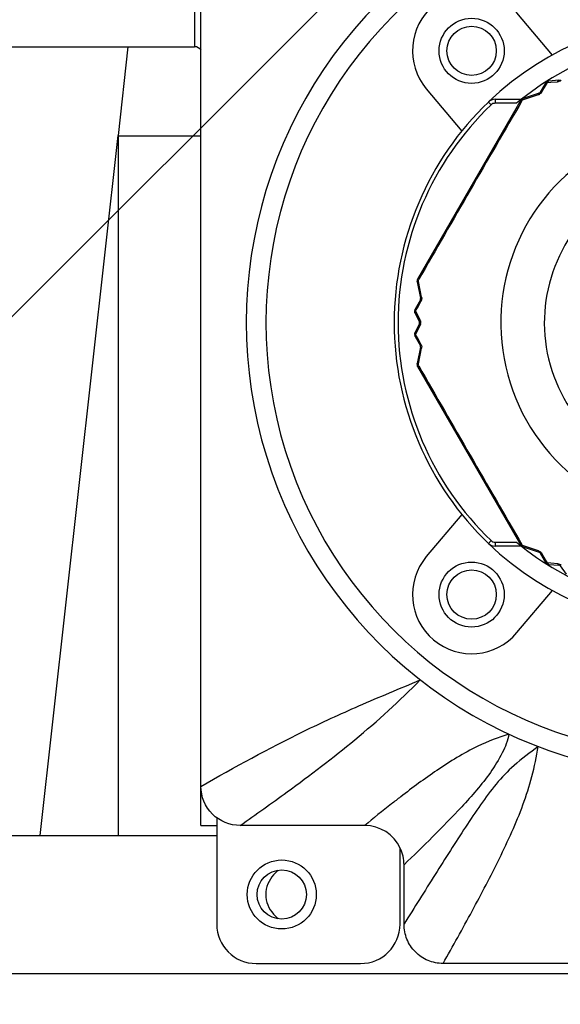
# Model space of a CAD drawing. Header units: millimetres. Extents: x 36 to 7524, y 76 to 5310.
# Tile 5 of 29: x 2148 to 2175, y 1648 to 1698. Entities that reach past the tile are written whole.
import ezdxf

# ---------------------------------------------------------------- set-up
doc = ezdxf.new("R2010")
doc.units = ezdxf.units.MM
for name, color, linetype in [('CABLE_PBL153', 7, 'Continuous'), ('COVER_J_ABL150', 7, 'Continuous'), ('COVER_J_PBL151', 7, 'Continuous'), ('FLANGE_B_PBL149', 7, 'Continuous'), ('new_view_15_VBL148', 7, 'Continuous'), ('PLATE_J_PBL152', 7, 'Continuous')]:
    doc.layers.add(name, color=color, linetype=linetype)

# ---------------------------------------------------------------- blocks, each defined once
blk = doc.blocks.new('FLANGE_B_PBL149', base_point=(688.76, 744.995))
at = {"layer": 'FLANGE_B_PBL149', "color": 2}
for p, q in [((663.143, 786.495), (663.143, 749.995)), ((659.76, 749.995), (659.26, 745.496))]:
    blk.add_line(p, q, dxfattribs=at)
at = {"layer": 'FLANGE_B_PBL149', "color": 7}
for p, q in [((630.76, 749.995), (663.143, 749.995)), ((655.31, 709.995), (659.26, 745.496)), ((659.26, 745.496), (659.26, 709.995)), ((659.26, 745.474), (663.46, 745.474)), ((615.26, 709.995), (664.26, 709.995)), ((614.26, 702.995), (763.26, 702.995))]:
    blk.add_line(p, q, dxfattribs=at)
blk.add_circle((667.56, 706.995), 1.25, dxfattribs=at)
for points in [[(663.467, 749.826), (663.386, 749.917), (663.265, 749.995), (663.143, 749.995)], [(667.38, 708.215), (667.297, 708.149), (667.219, 708.075), (667.148, 707.995)], [(667.14, 706.002), (667.213, 705.92), (667.294, 705.843), (667.38, 705.774)]]:
    blk.add_open_spline(points, degree=3, dxfattribs=at)
blk.add_open_spline([(667.148, 707.995), (666.909, 707.728), (666.583, 707.001), (666.904, 706.271), (667.14, 706.002)], degree=3, knots=[0, 0, 0, 0, 0.499921, 1, 1, 1, 1], dxfattribs=at)
blk = doc.blocks.new('COVER_J_PBL151', base_point=(688.76, 744.495))
at = {"layer": 'COVER_J_PBL151', "color": 7}
for p, q in [((663.46, 712.473), (663.46, 771.498)), ((681.283, 749.572), (679.488, 751.712)), ((674.891, 747.855), (676.687, 745.716)), ((676.687, 726.274), (674.891, 724.134)), ((679.488, 720.278), (681.283, 722.417)), ((671.766, 710.495), (665.452, 710.495)), ((673.76, 705.489), (673.76, 708.502)), ((701.782, 703.495), (675.738, 703.495))]:
    blk.add_line(p, q, dxfattribs=at)
at = {"layer": 'COVER_J_PBL151', "color": 2}
blk.add_line((673.593, 711.951), (673.588, 711.947), dxfattribs=at)
blk.add_line((673.593, 711.951), (673.588, 711.947), dxfattribs=at)
at = {"layer": 'COVER_J_PBL151', "color": 7}
for centre in [(677.19, 749.784), (677.19, 722.206)]:
    blk.add_circle(centre, 1.65, dxfattribs=at)
for centre, radius, start, end in [((688.76, 735.995), 23, 133.0296, 46.9704), ((677.19, 749.784), 3, 40, 220), ((688.76, 735.995), 15.5, 46.2398, 133.7201), ((688.76, 735.995), 15.5, 226.2343, 313.7201), ((677.19, 722.206), 3, 140, 320), ((671.768, 708.502), 1.992, 25.0013, 90.0521)]:
    blk.add_arc(centre, radius, start, end, dxfattribs=at)
at = {"layer": 'COVER_J_PBL151', "color": 2}
blk.add_arc((688.76, 735.995), 22, 133.0296, 46.9703, dxfattribs=at)
at = {"layer": 'COVER_J_PBL151', "color": 7}
for points, knots in [([(663.46, 712.473), (665.17, 713.457), (667.804, 714.9), (671.557, 716.62), (673.549, 717.44), (674.586, 717.881)], [0, 0, 0, 0, 0.478034, 0.726898, 1, 1, 1, 1]), ([(665.452, 710.495), (664.945, 710.495), (663.886, 710.909), (663.46, 711.967), (663.46, 712.473)], [0, 0, 0, 0, 0.500174, 1, 1, 1, 1]), ([(675.738, 703.495), (675.607, 703.495), (675.349, 703.52), (674.971, 703.635), (674.629, 703.819), (674.224, 704.154), (673.862, 704.707), (673.76, 705.227), (673.76, 705.489)], [0, 0, 0, 0, 0.125007, 0.250006, 0.375005, 0.500004, 0.750001, 1, 1, 1, 1])]:
    blk.add_open_spline(points, degree=3, knots=knots, dxfattribs=at)
at = {"layer": 'COVER_J_PBL151', "color": 2}
for points, knots in [([(665.452, 710.495), (666.25, 711.056), (668.221, 712.463), (671.351, 714.827), (673.538, 716.811), (674.586, 717.881)], [0, 0, 0, 0, 0.248738, 0.617965, 1, 1, 1, 1]), ([(679.081, 715.131), (678.54, 714.964), (677.262, 714.462), (675.446, 713.341), (674.194, 712.413), (673.593, 711.951)], [0, 0, 0, 0, 0.266287, 0.643101, 1, 1, 1, 1]), ([(679.081, 715.131), (679.026, 714.798), (678.744, 714.116), (677.961, 712.859), (676.732, 711.462), (675.238, 709.934), (674.247, 708.97), (673.76, 708.502)], [0, 0, 0, 0, 0.11756, 0.253149, 0.517248, 0.764195, 1, 1, 1, 1]), ([(680.564, 714.504), (680.149, 714.189), (679.378, 713.621), (678.407, 712.612), (677.627, 711.537), (676.868, 710.405), (676.104, 709.22), (675.065, 707.578), (674.284, 706.329), (673.76, 705.489)], [0, 0, 0, 0, 0.137526, 0.252068, 0.367282, 0.487385, 0.611618, 0.738986, 1, 1, 1, 1]), ([(675.738, 703.495), (676.238, 704.377), (677.22, 706.137), (678.389, 708.362), (679.24, 710.165), (679.812, 711.543), (680.282, 712.987), (680.481, 713.99), (680.564, 714.504)], [0, 0, 0, 0, 0.251694, 0.500474, 0.623736, 0.746622, 0.870612, 1, 1, 1, 1]), ([(673.588, 711.947), (673.432, 711.827), (672.819, 711.35), (672.214, 710.863), (671.766, 710.495)], [0, 0, 0, 0, 0.253291, 1, 1, 1, 1])]:
    blk.add_open_spline(points, degree=3, knots=knots, dxfattribs=at)
at = {"layer": 'COVER_J_PBL151', "color": 7}
blk.add_open_spline([(673.76, 708.502), (673.76, 708.79), (673.695, 709.084), (673.573, 709.344)], degree=3, dxfattribs=at)
blk = doc.blocks.new('PLATE_J_PBL152', base_point=(688.76, 744.495))
at = {"layer": 'PLATE_J_PBL152', "color": 7}
for p, q in [((663.46, 710.495), (663.46, 712.473)), ((663.46, 710.495), (664.26, 710.495)), ((664.26, 710.495), (664.26, 705.495)), ((673.56, 705.495), (673.56, 709.338)), ((666.26, 703.495), (671.56, 703.495))]:
    blk.add_line(p, q, dxfattribs=at)
at = {"layer": 'PLATE_J_PBL152', "color": 2}
blk.add_line((664.26, 710.907), (664.26, 710.495), dxfattribs=at)
at = {"layer": 'PLATE_J_PBL152', "color": 7}
for centre, radius in [((677.19, 749.784), 1.25), ((677.19, 722.206), 1.25), ((667.56, 706.995), 1.75)]:
    blk.add_circle(centre, radius, dxfattribs=at)
for centre, start, end in [((666.26, 705.495), 180, 270), ((671.56, 705.495), 270, 360)]:
    blk.add_arc(centre, 2, start, end, dxfattribs=at)
blk = doc.blocks.new('CABLE_PBL153', base_point=(688.76, 735.495))
at = {"layer": 'CABLE_PBL153', "color": 7}
for p, q in [((680.943, 748.152), (680.665, 747.681)), ((681.612, 748.289), (681.1, 748.249)), ((680.61, 747.637), (679.797, 747.368)), ((679.686, 747.278), (674.451, 738.211)), ((678.384, 747.327), (679.714, 747.327)), ((674.428, 738.07), (674.603, 737.232)), ((674.592, 737.162), (674.323, 736.685)), ((674.317, 736.501), (674.539, 736.038)), ((674.539, 735.952), (674.317, 735.489)), ((674.323, 735.304), (674.592, 734.828)), ((674.603, 734.758), (674.428, 733.919)), ((674.451, 733.778), (679.686, 724.711)), ((679.714, 724.662), (678.384, 724.662)), ((679.797, 724.621), (680.61, 724.353)), ((680.665, 724.309), (680.943, 723.838)), ((681.1, 723.74), (681.612, 723.701)), ((681.687, 723.658), (681.977, 723.234))]:
    blk.add_line(p, q, dxfattribs=at)
at = {"layer": 'CABLE_PBL153', "color": 2}
for p, q in [((680.943, 748.017), (681.037, 748.174)), ((681.037, 748.174), (681.208, 748.188)), ((681.208, 748.188), (681.552, 748.216)), ((680.754, 747.7), (680.943, 748.017)), ((678.038, 747.188), (678.177, 747.044)), ((678.384, 747.327), (678.384, 747.127)), ((679.469, 747.127), (678.384, 747.127)), ((679.737, 747.328), (679.733, 747.333)), ((679.741, 747.248), (679.768, 747.294)), ((679.768, 747.294), (679.816, 747.31)), ((679.816, 747.31), (680.588, 747.567)), ((674.479, 738.133), (674.505, 738.179)), ((674.489, 738.083), (674.479, 738.133)), ((674.652, 737.286), (674.489, 738.083)), ((674.351, 736.593), (674.44, 736.753)), ((674.44, 736.753), (674.62, 737.075)), ((674.424, 736.438), (674.351, 736.593)), ((674.572, 736.126), (674.424, 736.438)), ((674.424, 735.552), (674.572, 735.864)), ((674.351, 735.396), (674.424, 735.552)), ((674.44, 735.236), (674.351, 735.396)), ((674.62, 734.915), (674.44, 735.236)), ((674.489, 733.907), (674.652, 734.704)), ((674.479, 733.857), (674.489, 733.907)), ((674.505, 733.811), (674.479, 733.857)), ((678.038, 724.801), (678.177, 724.946)), ((678.384, 724.862), (679.469, 724.862)), ((678.384, 724.862), (678.384, 724.662)), ((679.737, 724.661), (679.733, 724.657)), ((679.768, 724.696), (679.741, 724.742)), ((679.816, 724.68), (679.768, 724.696)), ((680.588, 724.423), (679.816, 724.68)), ((680.943, 723.973), (680.754, 724.289)), ((681.037, 723.815), (680.943, 723.973)), ((681.208, 723.801), (681.037, 723.815)), ((681.553, 723.774), (681.208, 723.801))]:
    blk.add_line(p, q, dxfattribs=at)
at = {"layer": 'CABLE_PBL153', "color": 7}
for centre, radius, start, end in [((688.76, 735.995), 14.5, 90.079, 129.8465), ((681.116, 748.05), 0.2, 94.3915, 149.4213), ((681.604, 748.388), 0.1, 274.3915, 325.6085), ((680.579, 747.732), 0.1, 288.2393, 329.5221), ((688.76, 735.995), 15.5, 133.7659, 226.2341), ((678.384, 746.827), 0.5, 90, 133.7659), ((679.859, 747.178), 0.2, 108.1987, 150), ((674.624, 738.111), 0.2, 150, 191.8038), ((674.505, 737.211), 0.1, 330.476, 11.7604), ((674.498, 736.587), 0.2, 150.5787, 205.6081), ((674.449, 735.995), 0.1, 334.3915, 25.6092), ((674.498, 735.402), 0.2, 154.3915, 209.4217), ((674.505, 734.778), 0.1, 348.2393, 29.5236), ((674.624, 733.878), 0.2, 168.2393, 210), ((678.384, 725.162), 0.5, 226.2341, 270), ((688.76, 735.995), 14.5, 230.1535, 269.921), ((679.859, 724.811), 0.2, 210, 251.7612), ((680.579, 724.258), 0.1, 30.478, 71.7604), ((681.116, 723.94), 0.2, 210.5787, 265.6081), ((681.604, 723.601), 0.1, 34.3915, 85.6093)]:
    blk.add_arc(centre, radius, start, end, dxfattribs=at)
at = {"layer": 'CABLE_PBL153', "color": 2}
for centre, radius, start, end in [((1891.303, 41.706), 1402.024, 149.78603, 150.213969), ((678.384, 746.827), 0.3, 90, 133.7659), ((680.489, 747.859), 0.309, 288.6176, 297.856), ((680.487, 747.865), 0.315, 297.7972, 301.6066), ((688.76, 735.995), 15.3, 133.7659, 226.2341), ((688.76, 735.995), 10.093, 120.3519, 59.6481), ((688.76, 735.995), 7.885, 130.2986, 49.7013), ((674.616, 738.08), 0.192, 157.2016, 161.3395), ((674.351, 737.224), 0.308, 344.6699, 358.3604), ((674.304, 735.993), 0.298, 351.934, 0.3244), ((674.349, 734.765), 0.309, 348.6174, 357.8561), ((674.343, 734.765), 0.315, 357.7972, 1.6066), ((674.648, 733.725), 0.214, 145.872, 147.3551), ((674.672, 733.709), 0.243, 142.5793, 145.8345), ((1891.623, 1430.468), 1402.394, 209.786088, 210.213912), ((678.384, 725.162), 0.3, 226.2341, 270), ((679.882, 724.788), 0.192, 217.2026, 221.3405)]:
    blk.add_arc(centre, radius, start, end, dxfattribs=at)
for points, knots in [([(680.951, 748.161), (680.95, 748.16), (680.947, 748.157), (680.944, 748.153), (680.943, 748.152)], [0, 0, 0, 0, 0.509524, 1, 1, 1, 1]), ([(680.995, 748.176), (680.992, 748.176), (680.986, 748.176), (680.98, 748.174), (680.977, 748.174)], [0, 0, 0, 0, 0.51559, 1, 1, 1, 1]), ([(681, 748.202), (681.002, 748.204), (681.006, 748.208), (681.011, 748.212), (681.013, 748.213)], [0, 0, 0, 0, 0.491279, 1, 1, 1, 1]), ([(681.013, 748.213), (681.012, 748.215), (681.012, 748.217), (681.009, 748.219), (681.01, 748.22)], [0, 0, 0, 0, 0.752927, 1, 1, 1, 1]), ([(681.03, 748.22), (681.027, 748.219), (681.021, 748.217), (681.016, 748.215), (681.013, 748.213)], [0, 0, 0, 0, 0.491266, 1, 1, 1, 1]), ([(681.045, 748.225), (681.043, 748.224), (681.037, 748.223), (681.032, 748.221), (681.03, 748.22)], [0, 0, 0, 0, 0.498401, 1, 1, 1, 1]), ([(681.064, 748.228), (681.061, 748.228), (681.054, 748.227), (681.048, 748.225), (681.045, 748.225)], [0, 0, 0, 0, 0.545117, 1, 1, 1, 1]), ([(681.553, 748.216), (681.555, 748.226), (681.566, 748.255), (681.59, 748.287), (681.612, 748.289)], [0, 0, 0, 0, 0.325618, 1, 1, 1, 1]), ([(680.61, 747.637), (680.606, 747.635), (680.586, 747.618), (680.587, 747.588), (680.588, 747.567)], [0, 0, 0, 0, 0.163107, 1, 1, 1, 1]), ([(680.665, 747.681), (680.668, 747.686), (680.692, 747.708), (680.729, 747.705), (680.754, 747.7)], [0, 0, 0, 0, 0.187832, 1, 1, 1, 1]), ([(679.714, 747.294), (679.717, 747.294), (679.722, 747.295), (679.728, 747.295), (679.73, 747.295)], [0, 0, 0, 0, 0.479473, 1, 1, 1, 1]), ([(679.729, 747.317), (679.73, 747.319), (679.733, 747.322), (679.736, 747.325), (679.738, 747.326)], [0, 0, 0, 0, 0.50141, 1, 1, 1, 1]), ([(679.73, 747.295), (679.733, 747.295), (679.739, 747.296), (679.745, 747.295), (679.748, 747.295)], [0, 0, 0, 0, 0.48297, 1, 1, 1, 1]), ([(679.75, 747.335), (679.748, 747.334), (679.744, 747.331), (679.741, 747.328), (679.739, 747.327)], [0, 0, 0, 0, 0.503146, 1, 1, 1, 1]), ([(679.748, 747.295), (679.751, 747.295), (679.758, 747.295), (679.764, 747.294), (679.768, 747.294)], [0, 0, 0, 0, 0.485802, 1, 1, 1, 1]), ([(679.772, 747.33), (679.772, 747.333), (679.773, 747.338), (679.775, 747.342), (679.776, 747.345)], [0, 0, 0, 0, 0.519769, 1, 1, 1, 1]), ([(679.788, 747.364), (679.79, 747.365), (679.792, 747.367), (679.795, 747.368), (679.797, 747.368)], [0, 0, 0, 0, 0.513144, 1, 1, 1, 1]), ([(674.433, 738.142), (674.432, 738.142), (674.43, 738.142), (674.427, 738.143), (674.427, 738.143)], [0, 0, 0, 0, 0.743569, 1, 1, 1, 1]), ([(674.436, 738.113), (674.436, 738.111), (674.438, 738.107), (674.44, 738.103), (674.441, 738.101)], [0, 0, 0, 0, 0.483327, 1, 1, 1, 1]), ([(674.448, 738.203), (674.448, 738.204), (674.449, 738.207), (674.45, 738.21), (674.451, 738.211)], [0, 0, 0, 0, 0.515646, 1, 1, 1, 1]), ([(674.458, 738.164), (674.457, 738.167), (674.455, 738.172), (674.453, 738.177), (674.452, 738.179)], [0, 0, 0, 0, 0.520498, 1, 1, 1, 1]), ([(674.462, 738.122), (674.465, 738.124), (674.47, 738.128), (674.476, 738.131), (674.479, 738.133)], [0, 0, 0, 0, 0.488724, 1, 1, 1, 1]), ([(674.592, 737.162), (674.589, 737.157), (674.582, 737.125), (674.603, 737.095), (674.62, 737.075)], [0, 0, 0, 0, 0.187831, 1, 1, 1, 1]), ([(674.652, 737.286), (674.644, 737.282), (674.624, 737.27), (674.6, 737.247), (674.603, 737.232)], [0, 0, 0, 0, 0.354576, 1, 1, 1, 1]), ([(674.308, 736.611), (674.308, 736.609), (674.306, 736.603), (674.305, 736.597), (674.305, 736.594)], [0, 0, 0, 0, 0.491242, 1, 1, 1, 1]), ([(674.313, 736.627), (674.312, 736.625), (674.311, 736.619), (674.309, 736.614), (674.308, 736.611)], [0, 0, 0, 0, 0.498239, 1, 1, 1, 1]), ([(674.321, 736.645), (674.32, 736.642), (674.317, 736.636), (674.314, 736.63), (674.313, 736.627)], [0, 0, 0, 0, 0.544972, 1, 1, 1, 1]), ([(674.328, 736.628), (674.326, 736.631), (674.324, 736.637), (674.322, 736.642), (674.321, 736.645)], [0, 0, 0, 0, 0.515424, 1, 1, 1, 1]), ([(674.305, 736.594), (674.303, 736.594), (674.301, 736.593), (674.298, 736.594), (674.298, 736.594)], [0, 0, 0, 0, 0.755903, 1, 1, 1, 1]), ([(674.311, 736.561), (674.312, 736.558), (674.314, 736.552), (674.316, 736.546), (674.317, 736.543)], [0, 0, 0, 0, 0.455134, 1, 1, 1, 1]), ([(674.317, 736.543), (674.318, 736.545), (674.321, 736.551), (674.323, 736.556), (674.325, 736.559)], [0, 0, 0, 0, 0.485015, 1, 1, 1, 1]), ([(674.325, 736.559), (674.327, 736.562), (674.33, 736.568), (674.334, 736.573), (674.336, 736.576)], [0, 0, 0, 0, 0.487947, 1, 1, 1, 1]), ([(674.572, 736.126), (674.565, 736.118), (674.545, 736.095), (674.53, 736.058), (674.539, 736.038)], [0, 0, 0, 0, 0.32557, 1, 1, 1, 1]), ([(674.539, 735.952), (674.536, 735.946), (674.531, 735.913), (674.554, 735.883), (674.572, 735.864)], [0, 0, 0, 0, 0.190105, 1, 1, 1, 1]), ([(674.305, 735.395), (674.303, 735.395), (674.301, 735.396), (674.298, 735.395), (674.298, 735.396)], [0, 0, 0, 0, 0.755904, 1, 1, 1, 1]), ([(674.307, 735.413), (674.307, 735.41), (674.306, 735.404), (674.305, 735.398), (674.305, 735.395)], [0, 0, 0, 0, 0.491234, 1, 1, 1, 1]), ([(674.311, 735.429), (674.31, 735.426), (674.309, 735.421), (674.308, 735.415), (674.307, 735.413)], [0, 0, 0, 0, 0.498316, 1, 1, 1, 1]), ([(674.317, 735.447), (674.316, 735.444), (674.314, 735.438), (674.312, 735.431), (674.311, 735.429)], [0, 0, 0, 0, 0.545054, 1, 1, 1, 1]), ([(674.313, 735.362), (674.314, 735.359), (674.317, 735.354), (674.32, 735.348), (674.321, 735.345)], [0, 0, 0, 0, 0.455226, 1, 1, 1, 1]), ([(674.317, 735.447), (674.317, 735.449), (674.315, 735.454), (674.314, 735.46), (674.314, 735.462)], [0, 0, 0, 0, 0.516445, 1, 1, 1, 1]), ([(674.325, 735.43), (674.323, 735.433), (674.321, 735.438), (674.318, 735.444), (674.317, 735.447)], [0, 0, 0, 0, 0.514985, 1, 1, 1, 1]), ([(674.321, 735.345), (674.322, 735.347), (674.324, 735.353), (674.326, 735.358), (674.328, 735.361)], [0, 0, 0, 0, 0.484581, 1, 1, 1, 1]), ([(674.328, 735.361), (674.329, 735.364), (674.332, 735.37), (674.336, 735.375), (674.337, 735.378)], [0, 0, 0, 0, 0.487629, 1, 1, 1, 1]), ([(674.62, 734.915), (674.613, 734.907), (674.595, 734.883), (674.582, 734.846), (674.592, 734.827)], [0, 0, 0, 0, 0.328155, 1, 1, 1, 1]), ([(674.603, 734.758), (674.601, 734.749), (674.61, 734.734), (674.62, 734.726), (674.623, 734.723)], [0, 0, 0, 0, 0.668244, 1, 1, 1, 1]), ([(674.433, 733.848), (674.432, 733.847), (674.43, 733.848), (674.427, 733.846), (674.427, 733.847)], [0, 0, 0, 0, 0.743637, 1, 1, 1, 1]), ([(674.428, 733.91), (674.428, 733.911), (674.428, 733.915), (674.428, 733.918), (674.428, 733.919)], [0, 0, 0, 0, 0.513144, 1, 1, 1, 1]), ([(674.432, 733.9), (674.431, 733.902), (674.429, 733.905), (674.429, 733.908), (674.428, 733.91)], [0, 0, 0, 0, 0.521382, 1, 1, 1, 1]), ([(674.439, 733.889), (674.437, 733.891), (674.435, 733.894), (674.433, 733.898), (674.432, 733.9)], [0, 0, 0, 0, 0.522578, 1, 1, 1, 1]), ([(674.434, 733.862), (674.434, 733.859), (674.434, 733.855), (674.435, 733.851), (674.436, 733.849)], [0, 0, 0, 0, 0.50316, 1, 1, 1, 1]), ([(674.438, 733.835), (674.438, 733.837), (674.437, 733.841), (674.436, 733.845), (674.436, 733.847)], [0, 0, 0, 0, 0.501303, 1, 1, 1, 1]), ([(674.449, 733.879), (674.447, 733.88), (674.443, 733.884), (674.44, 733.888), (674.439, 733.889)], [0, 0, 0, 0, 0.519773, 1, 1, 1, 1]), ([(674.452, 733.811), (674.453, 733.813), (674.455, 733.818), (674.457, 733.823), (674.458, 733.825)], [0, 0, 0, 0, 0.47945, 1, 1, 1, 1]), ([(674.458, 733.825), (674.46, 733.828), (674.463, 733.833), (674.466, 733.838), (674.467, 733.841)], [0, 0, 0, 0, 0.482968, 1, 1, 1, 1]), ([(679.692, 724.705), (679.691, 724.706), (679.688, 724.707), (679.687, 724.71), (679.686, 724.711)], [0, 0, 0, 0, 0.515603, 1, 1, 1, 1]), ([(679.73, 724.694), (679.728, 724.694), (679.722, 724.695), (679.717, 724.696), (679.714, 724.696)], [0, 0, 0, 0, 0.520498, 1, 1, 1, 1]), ([(679.761, 724.65), (679.764, 724.649), (679.769, 724.648), (679.774, 724.648), (679.776, 724.648)], [0, 0, 0, 0, 0.482102, 1, 1, 1, 1]), ([(679.769, 724.676), (679.768, 724.679), (679.768, 724.686), (679.768, 724.693), (679.768, 724.696)], [0, 0, 0, 0, 0.48873, 1, 1, 1, 1]), ([(680.588, 724.423), (680.588, 724.414), (680.588, 724.391), (680.595, 724.358), (680.61, 724.353)], [0, 0, 0, 0, 0.354575, 1, 1, 1, 1]), ([(680.665, 724.309), (680.668, 724.304), (680.692, 724.281), (680.729, 724.285), (680.754, 724.289)], [0, 0, 0, 0, 0.18783, 1, 1, 1, 1]), ([(680.951, 723.828), (680.95, 723.83), (680.947, 723.833), (680.944, 723.836), (680.943, 723.838)], [0, 0, 0, 0, 0.509037, 1, 1, 1, 1]), ([(680.995, 723.813), (680.992, 723.813), (680.986, 723.814), (680.98, 723.815), (680.977, 723.816)], [0, 0, 0, 0, 0.515424, 1, 1, 1, 1]), ([(681, 723.788), (681.002, 723.786), (681.006, 723.782), (681.011, 723.778), (681.013, 723.776)], [0, 0, 0, 0, 0.491242, 1, 1, 1, 1]), ([(681.013, 723.776), (681.012, 723.774), (681.012, 723.773), (681.009, 723.77), (681.01, 723.77)], [0, 0, 0, 0, 0.755902, 1, 1, 1, 1]), ([(681.045, 723.765), (681.048, 723.764), (681.054, 723.763), (681.061, 723.762), (681.064, 723.761)], [0, 0, 0, 0, 0.455134, 1, 1, 1, 1]), ([(681.552, 723.774), (681.555, 723.763), (681.566, 723.734), (681.59, 723.703), (681.612, 723.701)], [0, 0, 0, 0, 0.325568, 1, 1, 1, 1])]:
    blk.add_open_spline(points, degree=3, knots=knots, dxfattribs=at)
for points in [[(680.977, 748.174), (680.968, 748.171), (680.959, 748.168), (680.951, 748.161)], [(680.977, 748.174), (680.984, 748.184), (680.991, 748.193), (681, 748.202)], [(681.037, 748.174), (681.023, 748.176), (681.009, 748.177), (680.995, 748.176)], [(681.045, 748.195), (681.042, 748.188), (681.039, 748.181), (681.037, 748.174)], [(681.064, 748.228), (681.056, 748.218), (681.05, 748.207), (681.045, 748.195)], [(681.1, 748.249), (681.086, 748.248), (681.073, 748.239), (681.064, 748.228)], [(681.618, 748.228), (681.597, 748.222), (681.575, 748.218), (681.552, 748.216)], [(681.732, 748.293), (681.699, 748.264), (681.66, 748.241), (681.618, 748.228)], [(680.754, 747.7), (680.729, 747.659), (680.693, 747.622), (680.652, 747.597)], [(679.686, 747.278), (679.691, 747.288), (679.704, 747.292), (679.714, 747.294)], [(679.714, 747.294), (679.718, 747.302), (679.722, 747.311), (679.729, 747.317)], [(679.776, 747.345), (679.767, 747.342), (679.758, 747.339), (679.75, 747.335)], [(679.768, 747.294), (679.768, 747.306), (679.769, 747.318), (679.772, 747.33)], [(679.776, 747.345), (679.779, 747.352), (679.783, 747.359), (679.788, 747.364)], [(674.433, 738.142), (674.434, 738.132), (674.433, 738.123), (674.436, 738.113)], [(674.451, 738.179), (674.447, 738.171), (674.442, 738.163), (674.438, 738.155)], [(674.439, 738.1), (674.445, 738.108), (674.454, 738.116), (674.462, 738.122)], [(674.452, 738.179), (674.449, 738.187), (674.447, 738.195), (674.448, 738.203)], [(674.479, 738.133), (674.471, 738.143), (674.464, 738.153), (674.458, 738.164)], [(674.428, 738.07), (674.426, 738.081), (674.432, 738.092), (674.439, 738.1)], [(674.647, 737.143), (674.641, 737.119), (674.631, 737.096), (674.62, 737.075)], [(674.652, 737.286), (674.657, 737.263), (674.659, 737.239), (674.658, 737.216)], [(674.321, 736.645), (674.317, 736.658), (674.317, 736.674), (674.323, 736.685)], [(674.351, 736.593), (674.342, 736.604), (674.334, 736.616), (674.328, 736.628)], [(674.305, 736.594), (674.306, 736.583), (674.308, 736.571), (674.311, 736.561)], [(674.317, 736.501), (674.311, 736.513), (674.313, 736.53), (674.317, 736.543)], [(674.336, 736.576), (674.341, 736.582), (674.345, 736.588), (674.351, 736.593)], [(674.572, 736.126), (674.585, 736.098), (674.595, 736.068), (674.599, 736.037)], [(674.589, 735.908), (674.585, 735.893), (674.579, 735.878), (674.572, 735.864)], [(674.599, 735.951), (674.597, 735.937), (674.594, 735.922), (674.589, 735.908)], [(674.599, 736.037), (674.601, 736.023), (674.602, 736.009), (674.602, 735.995)], [(674.305, 735.395), (674.307, 735.384), (674.309, 735.373), (674.313, 735.362)], [(674.314, 735.462), (674.312, 735.471), (674.313, 735.481), (674.317, 735.489)], [(674.323, 735.304), (674.317, 735.316), (674.317, 735.332), (674.321, 735.345)], [(674.351, 735.396), (674.341, 735.407), (674.332, 735.418), (674.325, 735.43)], [(674.337, 735.378), (674.341, 735.384), (674.346, 735.39), (674.351, 735.396)], [(674.62, 734.915), (674.643, 734.872), (674.657, 734.823), (674.658, 734.774)], [(674.623, 734.723), (674.632, 734.715), (674.642, 734.709), (674.652, 734.704)], [(674.439, 733.889), (674.436, 733.88), (674.434, 733.871), (674.434, 733.862)], [(674.451, 733.81), (674.447, 733.818), (674.441, 733.826), (674.438, 733.835)], [(674.451, 733.778), (674.446, 733.788), (674.448, 733.8), (674.452, 733.811)], [(674.479, 733.857), (674.468, 733.863), (674.458, 733.87), (674.449, 733.879)], [(679.714, 724.696), (679.706, 724.697), (679.698, 724.7), (679.692, 724.705)], [(679.714, 724.696), (679.718, 724.687), (679.723, 724.679), (679.728, 724.672)], [(679.768, 724.696), (679.755, 724.694), (679.743, 724.694), (679.73, 724.694)], [(679.737, 724.661), (679.745, 724.657), (679.753, 724.652), (679.761, 724.65)], [(679.776, 724.645), (679.772, 724.655), (679.77, 724.666), (679.769, 724.676)], [(679.797, 724.621), (679.787, 724.624), (679.78, 724.635), (679.776, 724.645)], [(680.588, 724.423), (680.61, 724.415), (680.632, 724.405), (680.652, 724.393)], [(680.652, 724.393), (680.674, 724.38), (680.694, 724.363), (680.712, 724.345)], [(680.712, 724.345), (680.728, 724.328), (680.742, 724.309), (680.754, 724.289)], [(680.977, 723.816), (680.968, 723.818), (680.959, 723.822), (680.951, 723.828)], [(680.977, 723.816), (680.984, 723.806), (680.992, 723.796), (681, 723.788)], [(681.037, 723.815), (681.023, 723.813), (681.009, 723.812), (680.995, 723.813)], [(681.013, 723.776), (681.024, 723.771), (681.034, 723.767), (681.045, 723.765)], [(681.044, 723.794), (681.042, 723.801), (681.039, 723.808), (681.037, 723.815)], [(681.064, 723.761), (681.056, 723.771), (681.05, 723.782), (681.044, 723.794)], [(681.1, 723.74), (681.086, 723.741), (681.073, 723.751), (681.064, 723.761)], [(681.553, 723.774), (681.619, 723.767), (681.687, 723.738), (681.736, 723.693)]]:
    blk.add_open_spline(points, degree=3, dxfattribs=at)
blk = doc.blocks.new('COVER_J_ABL150', base_point=(688.76, 744.495))
at = {"layer": 'CABLE_PBL153'}
blk.add_blockref('CABLE_PBL153', (688.76, 735.495), dxfattribs=at)
at = {"layer": 'COVER_J_PBL151'}
blk.add_blockref('COVER_J_PBL151', (688.76, 744.495), dxfattribs=at)
at = {"layer": 'PLATE_J_PBL152'}
blk.add_blockref('PLATE_J_PBL152', (688.76, 744.495), dxfattribs=at)
blk = doc.blocks.new('NEW_VIEW_15_VBL148', base_point=(653.766, 1237.995))
at = {"layer": 'COVER_J_ABL150'}
blk.add_blockref('COVER_J_ABL150', (688.76, 744.495), dxfattribs=at)
at = {"layer": 'FLANGE_B_PBL149'}
blk.add_blockref('FLANGE_B_PBL149', (688.76, 744.995), dxfattribs=at)

msp = doc.modelspace()

# ---------------------------------------------------------------- hatches: boundary and pattern name
at = {"ltscale": 1000, "true_color": 0xed4b40}
h = msp.add_hatch(dxfattribs=at)
h.set_pattern_fill('ANSI31', color=13, scale=20)
h.set_pattern_definition([(45, (-9292.99, -2034.84), (-44.90128, 44.90128), [])])
edge = h.paths.add_edge_path()
edge.add_arc((2182.5, 1794.444), 925, 83.793732, 96.206268)
edge.add_line((2082.5, 2714.022), (2082.5, 874.865))
edge.add_arc((2182.5, 1794.444), 925, 263.793732, 276.206268)
edge.add_line((2282.5, 874.865), (2282.5, 2714.022))

# ---------------------------------------------------------------- block references
at = {"layer": 'new_view_15_VBL148'}
msp.add_blockref('NEW_VIEW_15_VBL148', (2147.507, 2184.444), dxfattribs=at)

doc.saveas('drawing.dxf')
